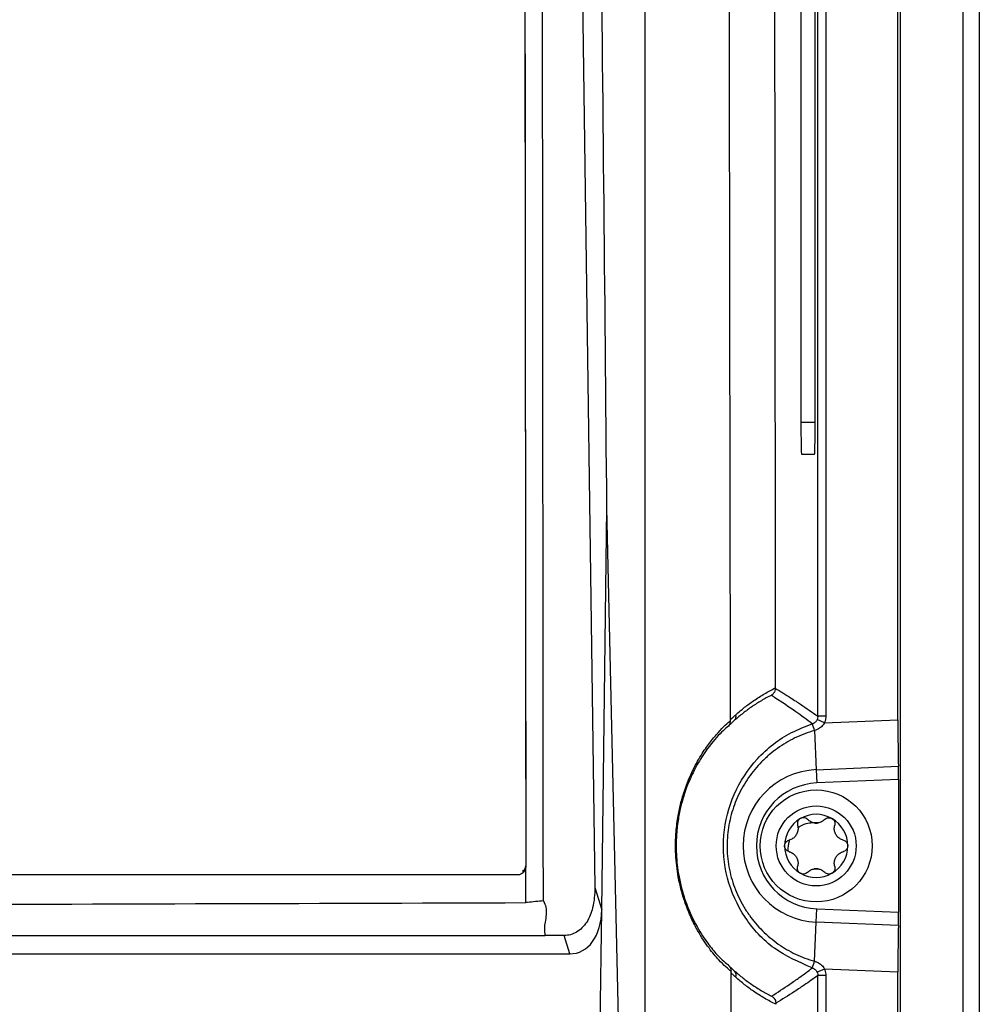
# Model space of a CAD drawing. Header units: millimetres. Extents: x -0.66 to 0.91, y -0.4 to 0.64.
# Tile 89 of 241: x 0.1486 to 0.2086, y 0.1341 to 0.1957. Entities that reach past the tile are written whole.
import ezdxf

# ---------------------------------------------------------------- set-up
doc = ezdxf.new("R2010")
doc.units = ezdxf.units.MM
doc.layers.add('FORMAT', color=7, linetype='Continuous')

msp = doc.modelspace()

# ---------------------------------------------------------------- linework, layer by layer
at = {"layer": 'FORMAT', "color": 7, "linetype": 'Continuous', "lineweight": 25}
for p, q in [((0.203614, 0.324067), (0.203614, -0.03602)), ((0.207571, -0.035976), (0.207571, 0.324024)), ((0.208571, 0.324024), (0.208571, -0.035976)), ((0.198474, 0.152126), (0.198474, 0.265921)), ((0.203483, 0.151911), (0.203483, 0.266136)), ((0.198974, 0.265684), (0.198974, 0.152126)), ((0.197418, 0.247524), (0.197418, 0.170524)), ((0.198308, 0.170524), (0.198308, 0.247524)), ((0.183086, 0.245048), (0.184539, 0.141426)), ((0.180118, 0.244905), (0.180211, 0.142786)), ((0.197418, 0.170524), (0.198308, 0.170524)), ((0.197453, 0.168524), (0.198273, 0.168524)), ((0.184966, 0.140028), (0.185285, 0.16513)), ((0.186008, 0.133224), (0.185285, 0.16513)), ((0.198974, 0.152126), (0.198474, 0.152126)), ((0.198125, 0.151649), (0.198127, 0.15165)), ((0.198889, 0.151723), (0.198432, 0.151925)), ((0.198889, 0.151723), (0.203483, 0.151911)), ((0.198277, 0.151239), (0.198275, 0.151238)), ((0.198275, 0.151238), (0.198375, 0.148789)), ((0.198375, 0.148789), (0.203511, 0.149)), ((0.198375, 0.148789), (0.198409, 0.147958)), ((0.203518, 0.148168), (0.198409, 0.147958)), ((0.203518, 0.148168), (0.203518, 0.139879)), ((0.179712, 0.142212), (0.179712, 0.14226)), ((0.180058, 0.142425), (0.180061, 0.142486)), ((0.180061, 0.142511), (0.180061, 0.142486)), ((0.180211, 0.142786), (0.180212, 0.142712)), ((0.180212, 0.142212), (0.180212, 0.142712)), ((0.180214, 0.140476), (0.180212, 0.142212)), ((0.184539, 0.141426), (0.184966, 0.140028)), ((0.184874, 0.132819), (0.184966, 0.140028)), ((0.198375, 0.139258), (0.198409, 0.140089)), ((0.198409, 0.140089), (0.203518, 0.139879)), ((0.198275, 0.136809), (0.198375, 0.139258)), ((0.203511, 0.139047), (0.198375, 0.139258)), ((-0.004277, 0.138418), (0.18142, 0.138418)), ((0.182618, 0.138418), (0.18142, 0.138418)), ((0.182968, 0.137273), (0.182618, 0.138418)), ((-0.005826, 0.137273), (0.182968, 0.137273)), ((0.198275, 0.136809), (0.198277, 0.136808)), ((0.198127, 0.136398), (0.198125, 0.136398)), ((0.198889, 0.136324), (0.198432, 0.136123)), ((0.203483, 0.136136), (0.198889, 0.136324)), ((0.203483, 0.021911), (0.203483, 0.136136)), ((0.198474, 0.022126), (0.198474, 0.135921)), ((0.198974, 0.135921), (0.198474, 0.135921)), ((0.198974, 0.135921), (0.198974, 0.022364))]:
    msp.add_line(p, q, dxfattribs=at)
at = {"layer": 'FORMAT', "color": 7, "linetype": 'Continuous', "lineweight": 25, "flags": 128}
msp.add_lwpolyline([(0.180046, 0.142389), (0.180052, 0.142413), (0.180061, 0.142511)], dxfattribs=at)
at = {"layer": 'FORMAT', "color": 7, "linetype": 'Continuous', "lineweight": 25}
for radius in [0.0035, 0.0025]:
    msp.add_circle((0.198371, 0.144024), radius, dxfattribs=at)
for centre, radius, start, end in [((0.193014, 0.152107), 0.0003449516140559, 318.032149, 19.243102), ((0.195296, 0.150383), 0.0030993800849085, 16.030376, 24.116934), ((0.195289, 0.150382), 0.0031082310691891, 16.014699, 24.07961), ((0.198571, 0.144024), 0.0047695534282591, 92.349841, 267.650159), ((0.198571, 0.144024), 0.003938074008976, 92.349841, 267.650159), ((0.198371, 0.144024), 0.0019749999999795, 60, 120), ((0.198371, 0.144024), 0.0019749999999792, 120, 180), ((0.198371, 0.144024), 0.0014388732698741, 85.351691, 94.648309), ((0.198371, 0.146197), 0.0007483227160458, 261.035513, 278.964487), ((0.198371, 0.144024), 0.0019749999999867, 360, 60), ((0.198371, 0.144024), 0.0019749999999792, 180, 240), ((0.198371, 0.144024), 0.0019749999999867, 300, 360), ((0.198371, 0.144024), 0.0019749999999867, 240, 300), ((0.198371, 0.14185), 0.0007483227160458, 81.035513, 98.964487), ((0.198371, 0.144024), 0.0014388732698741, 265.351691, 274.648309), ((0.195296, 0.137665), 0.0030993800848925, 335.883066, 343.969624), ((0.195289, 0.137666), 0.0031082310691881, 335.92039, 343.985301), ((0.192996, 0.13595), 0.0003737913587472, 337.85271, 42.034956)]:
    msp.add_arc(centre, radius, start, end, dxfattribs=at)
for centre, major_axis, ratio, start_param, end_param in [((0.203544, 0.151914), (4.373579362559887e-08, 0.003502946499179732), 0.01744, 1.571512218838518, 2.553277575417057), ((0.203501, 0.148167), (1.249594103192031e-08, 0.001000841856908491), 0.01744, 4.713104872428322, 5.694870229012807), ((0.179711, 0.142785), (-6.100083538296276e-07, 0.0005002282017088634), 0.999543, 3.905082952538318, 4.712084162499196), ((0.182318, 0.141007), (-0.001153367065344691, 0.003657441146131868), 0.651857, 2.938855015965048, 4.244513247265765), ((0.203501, 0.13988), (-1.249594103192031e-08, 0.001000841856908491), 0.01744, 3.729907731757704, 4.711673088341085), ((0.203544, 0.136133), (-4.373579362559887e-08, 0.003502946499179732), 0.01744, 0.5883150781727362, 1.570080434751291)]:
    msp.add_ellipse(centre, major_axis=major_axis, ratio=ratio, start_param=start_param, end_param=end_param, dxfattribs=at)
for points, knots in [([(0.1930168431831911, 0.1519188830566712), (0.1930092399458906, 0.1563332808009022), (0.1929940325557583, 0.1651626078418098), (0.1929679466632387, 0.1818438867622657), (0.1929393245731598, 0.2019693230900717), (0.1929102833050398, 0.22445409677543), (0.1928836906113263, 0.2458627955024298), (0.1928656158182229, 0.2594098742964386), (0.1928565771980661, 0.2661843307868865)], [0, 0, 0, 0, 0.1161294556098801, 0.2322728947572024, 0.4384087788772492, 0.6446218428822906, 0.8222868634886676, 1, 1, 1, 1]), ([(0.1876890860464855, 0.1330993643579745), (0.1876869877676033, 0.1418865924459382), (0.1876827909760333, 0.1594620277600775), (0.1876773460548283, 0.1901730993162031), (0.1876712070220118, 0.2252314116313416), (0.187660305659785, 0.2514801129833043), (0.1876548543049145, 0.2646060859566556)], [0, 0, 0, 0, 0.2003193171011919, 0.4006609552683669, 0.7002934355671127, 1, 1, 1, 1]), ([(0.1957567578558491, 0.2640970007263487), (0.1957554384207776, 0.2518436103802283), (0.1957527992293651, 0.2273338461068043), (0.1957725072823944, 0.190577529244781), (0.1958014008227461, 0.1661231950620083), (0.1958158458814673, 0.1538974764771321)], [0, 0, 0, 0, 0.3333055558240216, 0.6666922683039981, 1, 1, 1, 1]), ([(0.1852850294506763, 0.165129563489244), (0.1851624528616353, 0.1786469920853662), (0.1849172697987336, 0.2056851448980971), (0.1844850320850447, 0.232805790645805), (0.1842366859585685, 0.2464125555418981), (0.1842348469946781, 0.2465133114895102)], [0, 0, 0, 0, 0.4980809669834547, 0.996283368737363, 1, 1, 1, 1]), ([(0.1801180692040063, 0.2449495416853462), (0.1801339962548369, 0.227548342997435), (0.1801651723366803, 0.1934867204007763), (0.180196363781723, 0.1593899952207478), (0.1802116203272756, 0.1427124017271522)], [0, 0, 0, 0, 0.5108740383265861, 0.9999999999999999, 0.9999999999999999, 0.9999999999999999, 0.9999999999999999]), ([(0.1813132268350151, 0.1405908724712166), (0.1813127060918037, 0.1413260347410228), (0.1813119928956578, 0.1423328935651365), (0.1813107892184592, 0.1436114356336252), (0.1813101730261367, 0.1442906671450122), (0.1813095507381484, 0.1449698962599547), (0.1813089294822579, 0.1456491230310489), (0.1813083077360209, 0.1463283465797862), (0.1813076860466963, 0.1470075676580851), (0.1813063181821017, 0.1485018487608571), (0.1813030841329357, 0.1520337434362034), (0.1812981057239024, 0.1574672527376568), (0.1812931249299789, 0.1629004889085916), (0.1812881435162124, 0.1683334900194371), (0.1812831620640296, 0.1737662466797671), (0.1812771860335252, 0.1802851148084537), (0.1812722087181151, 0.1857171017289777), (0.1812687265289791, 0.1895192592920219), (0.181266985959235, 0.191420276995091), (0.1812659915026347, 0.1925065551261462), (0.1812652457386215, 0.193321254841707), (0.1812645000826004, 0.1941359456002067), (0.1812637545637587, 0.1949506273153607), (0.181263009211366, 0.1957652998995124), (0.181262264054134, 0.1965799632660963), (0.1812615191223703, 0.1973946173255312), (0.1812600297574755, 0.1990239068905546), (0.1812548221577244, 0.2047262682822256), (0.1812459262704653, 0.2145005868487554), (0.1812353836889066, 0.2260904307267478), (0.1812274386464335, 0.2347870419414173), (0.1812233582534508, 0.239231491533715), (0.1812218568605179, 0.2408640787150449), (0.1812215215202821, 0.241226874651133), (0.1812211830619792, 0.2415896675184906), (0.1812205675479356, 0.2422245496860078), (0.1812195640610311, 0.2433129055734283), (0.181218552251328, 0.2443105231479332), (0.1812179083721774, 0.2449453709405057)], [0, 0, 0, 0, 0.0211229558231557, 0.0289294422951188, 0.0367359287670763, 0.0406391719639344, 0.0484456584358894, 0.0562521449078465, 0.0601553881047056, 0.0679618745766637, 0.0991878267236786, 0.1616397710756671, 0.2240917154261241, 0.2553176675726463, 0.3177696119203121, 0.3802215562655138, 0.4426735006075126, 0.4738994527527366, 0.4895124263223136, 0.4973189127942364, 0.5051253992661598, 0.5129318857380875, 0.5207383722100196, 0.5285448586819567, 0.5363513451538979, 0.5441578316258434, 0.5519643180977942, 0.5831902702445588, 0.708094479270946, 0.8329986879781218, 0.9164988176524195, 0.9582493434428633, 0.9608587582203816, 0.9634681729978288, 0.9686870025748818, 0.9712964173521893, 0.9817340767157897, 1, 1, 1, 1]), ([(0.1974178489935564, 0.1705236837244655), (0.1974184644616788, 0.1702402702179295), (0.197419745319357, 0.1696504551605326), (0.1974291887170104, 0.1689796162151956), (0.1974409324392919, 0.1685891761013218), (0.1974489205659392, 0.1685449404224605), (0.1974527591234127, 0.1685236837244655)], [0, 0, 0, 0, 0.2702426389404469, 0.5624050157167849, 0.7897212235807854, 1, 1, 1, 1]), ([(0.1982731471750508, 0.1685236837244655), (0.1982780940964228, 0.1685589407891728), (0.198288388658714, 0.1686323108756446), (0.1983000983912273, 0.1691732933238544), (0.1983069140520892, 0.1698461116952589), (0.1983076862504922, 0.1703037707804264), (0.1983080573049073, 0.1705236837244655)], [0, 0, 0, 0, 0.2702800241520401, 0.5624537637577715, 0.7897516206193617, 0.9999999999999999, 0.9999999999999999, 0.9999999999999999, 0.9999999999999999]), ([(0.1933399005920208, 0.1522206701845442), (0.1935241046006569, 0.152379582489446), (0.1938930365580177, 0.1526978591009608), (0.1944922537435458, 0.1531335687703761), (0.1950207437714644, 0.1534687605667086), (0.1954733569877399, 0.1537237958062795), (0.1957016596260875, 0.1538395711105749), (0.1958158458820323, 0.1538974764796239)], [0, 0, 0, 0, 0.2307605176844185, 0.4621773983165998, 0.7307161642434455, 0.8653168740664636, 1, 1, 1, 1]), ([(0.1958158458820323, 0.1538974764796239), (0.1958158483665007, 0.1538957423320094), (0.195815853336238, 0.1538922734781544), (0.1958158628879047, 0.1538870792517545), (0.1958158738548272, 0.1538818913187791), (0.1958158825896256, 0.1538784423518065), (0.1958158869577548, 0.1538767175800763)], [0, 0, 0, 0, 0.249795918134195, 0.4996723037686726, 0.749794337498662, 1, 1, 1, 1]), ([(0.1955538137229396, 0.1534339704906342), (0.1953507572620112, 0.1533268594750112), (0.1949442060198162, 0.1531124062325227), (0.1943605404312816, 0.1527380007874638), (0.1938005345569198, 0.1523326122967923), (0.1934474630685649, 0.1520285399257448), (0.1932707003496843, 0.1518763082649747)], [0, 0, 0, 0, 0.2606651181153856, 0.5218929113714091, 0.7606391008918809, 1, 1, 1, 1]), ([(0.1958158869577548, 0.1538767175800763), (0.1958104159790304, 0.1538201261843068), (0.1957994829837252, 0.1537070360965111), (0.1957147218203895, 0.1535581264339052), (0.1956243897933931, 0.1534754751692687), (0.1955659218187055, 0.1534405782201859), (0.1955553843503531, 0.1534348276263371), (0.1955538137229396, 0.1534339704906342)], [0, 0, 0, 0, 0.3066088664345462, 0.6127154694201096, 0.9316590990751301, 0.9898136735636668, 1, 1, 1, 1]), ([(0.1981272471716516, 0.1516497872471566), (0.1981270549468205, 0.1516499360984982), (0.1977837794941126, 0.1519157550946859), (0.1970098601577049, 0.1524838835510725), (0.1961493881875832, 0.1530582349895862), (0.1956346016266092, 0.1533830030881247), (0.1955538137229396, 0.1534339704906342)], [0, 0, 0, 0, 0.0002263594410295, 0.4042331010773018, 0.9065034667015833, 1, 1, 1, 1]), ([(0.1958158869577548, 0.1538767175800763), (0.1961345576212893, 0.1536825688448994), (0.1965661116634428, 0.153419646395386), (0.1970944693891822, 0.1530777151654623), (0.1976618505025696, 0.1527038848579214), (0.1981163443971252, 0.1523806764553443), (0.1984740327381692, 0.1521263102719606)], [0, 0, 0, 0, 0.3596502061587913, 0.4870498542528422, 0.5963063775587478, 1, 1, 1, 1]), ([(0.1930168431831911, 0.1519188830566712), (0.1930386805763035, 0.1519400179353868), (0.193082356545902, 0.1519822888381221), (0.1931579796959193, 0.1520539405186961), (0.1932437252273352, 0.1521337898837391), (0.1933078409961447, 0.1521917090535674), (0.1933399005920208, 0.1522206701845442)], [0, 0, 0, 0, 0.2043180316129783, 0.4086471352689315, 0.7043077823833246, 1, 1, 1, 1]), ([(0.1984740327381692, 0.1521263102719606), (0.1984737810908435, 0.1521133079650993), (0.1984724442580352, 0.1520442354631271), (0.1984498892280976, 0.1519782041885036), (0.1984315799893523, 0.1519246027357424)], [0, 0, 0, 0, 0.1882414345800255, 1, 1, 1, 1]), ([(0.1989739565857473, 0.1521263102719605), (0.1989733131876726, 0.1521003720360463), (0.1989712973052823, 0.1520191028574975), (0.1989495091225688, 0.1518813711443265), (0.198909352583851, 0.1517762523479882), (0.1988889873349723, 0.1517229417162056)], [0, 0, 0, 0, 0.1876797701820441, 0.5880346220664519, 1, 1, 1, 1]), ([(0.1930475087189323, 0.1361896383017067), (0.1930469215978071, 0.1361900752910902), (0.1929633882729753, 0.136252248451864), (0.1927485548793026, 0.1364289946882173), (0.1922866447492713, 0.1368819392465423), (0.1916851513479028, 0.1375887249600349), (0.1910749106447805, 0.1384888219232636), (0.1905492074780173, 0.1395036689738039), (0.1901997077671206, 0.1403593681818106), (0.1899284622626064, 0.1412433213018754), (0.1897088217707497, 0.1422142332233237), (0.1895571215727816, 0.1434718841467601), (0.1895806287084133, 0.1448084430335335), (0.1897243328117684, 0.1458901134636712), (0.189908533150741, 0.1467330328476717), (0.1902091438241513, 0.1477424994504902), (0.19067006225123, 0.1488291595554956), (0.1912414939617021, 0.1498221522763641), (0.1917783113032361, 0.1505731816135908), (0.1922765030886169, 0.1511610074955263), (0.1927094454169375, 0.151596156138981), (0.1929296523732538, 0.1517849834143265), (0.1930175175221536, 0.1518546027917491), (0.1930177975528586, 0.1518548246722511)], [0, 0, 0, 0, 0.0005447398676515, 0.0775034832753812, 0.1550320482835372, 0.2350448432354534, 0.3165801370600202, 0.3598307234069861, 0.4040032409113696, 0.4318019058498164, 0.4602946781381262, 0.5019587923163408, 0.5436016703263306, 0.5732727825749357, 0.599748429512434, 0.626908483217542, 0.6842422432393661, 0.744131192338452, 0.8017668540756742, 0.8601527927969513, 0.9296465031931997, 0.9997757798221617, 1, 1, 1, 1]), ([(0.1928912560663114, 0.1515191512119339), (0.1926747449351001, 0.1513354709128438), (0.1922837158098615, 0.1510037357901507), (0.1913822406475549, 0.1498955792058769), (0.1906630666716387, 0.1486386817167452), (0.1901449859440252, 0.1474228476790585), (0.1897945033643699, 0.1460993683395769), (0.1896197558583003, 0.1447771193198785), (0.1895968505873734, 0.1434952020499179), (0.189776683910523, 0.1419921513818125), (0.1902337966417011, 0.140326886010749), (0.1909118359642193, 0.1389235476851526), (0.1916082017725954, 0.1378826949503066), (0.1923885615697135, 0.1369641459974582), (0.1927071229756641, 0.1367055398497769), (0.1929175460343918, 0.1365347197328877)], [0, 0, 0, 0, 0.1435971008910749, 0.2593430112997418, 0.3164870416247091, 0.3755694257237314, 0.4280454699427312, 0.4569815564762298, 0.4974635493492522, 0.5380451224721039, 0.59309842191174, 0.6794904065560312, 0.7593451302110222, 0.8410374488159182, 1, 1, 1, 1]), ([(0.1981245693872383, 0.1363984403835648), (0.1973016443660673, 0.136754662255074), (0.1956550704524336, 0.1374674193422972), (0.1938029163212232, 0.1394922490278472), (0.1926798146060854, 0.1419703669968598), (0.1924509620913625, 0.1446924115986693), (0.1931176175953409, 0.1473160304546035), (0.1945987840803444, 0.1495681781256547), (0.1964080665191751, 0.1509956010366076), (0.1976883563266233, 0.1514828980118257), (0.1981245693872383, 0.1516489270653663)], [0, 0, 0, 0, 0.1325625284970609, 0.2652416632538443, 0.3994622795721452, 0.5333160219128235, 0.6640784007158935, 0.7960478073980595, 0.9305105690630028, 1, 1, 1, 1]), ([(0.1932707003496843, 0.1518763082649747), (0.1932400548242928, 0.1518486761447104), (0.1931787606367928, 0.1517934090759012), (0.1930848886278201, 0.1517061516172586), (0.1929889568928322, 0.1516150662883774), (0.1929238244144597, 0.1515511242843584), (0.1928912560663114, 0.1515191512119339)], [0, 0, 0, 0, 0.2402956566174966, 0.4806159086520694, 0.7402911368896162, 0.9999999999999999, 0.9999999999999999, 0.9999999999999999, 0.9999999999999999]), ([(0.1928912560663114, 0.1515191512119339), (0.1928924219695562, 0.1515203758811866), (0.1929014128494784, 0.1515298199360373), (0.1929446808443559, 0.1515799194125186), (0.1930058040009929, 0.1516860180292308), (0.1930137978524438, 0.1517985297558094), (0.1930177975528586, 0.1518548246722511)], [0, 0, 0, 0, 0.0141508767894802, 0.1091246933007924, 0.5542531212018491, 0.9999999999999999, 0.9999999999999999, 0.9999999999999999, 0.9999999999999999]), ([(0.1930177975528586, 0.1518548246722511), (0.1930176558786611, 0.1518599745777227), (0.1930173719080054, 0.1518702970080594), (0.1930170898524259, 0.1518862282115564), (0.1930169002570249, 0.1519024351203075), (0.1930168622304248, 0.1519133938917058), (0.1930168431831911, 0.1519188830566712)], [0, 0, 0, 0, 0.2474406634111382, 0.4959681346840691, 0.7475342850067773, 1, 1, 1, 1]), ([(0.1984315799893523, 0.1519246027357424), (0.1984192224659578, 0.1518998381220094), (0.1983941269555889, 0.1518495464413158), (0.1983416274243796, 0.1517838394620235), (0.198279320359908, 0.15172679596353), (0.1982198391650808, 0.1516888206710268), (0.1981681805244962, 0.151664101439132), (0.1981409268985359, 0.1516545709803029), (0.1981272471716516, 0.1516497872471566)], [0, 0, 0, 0, 0.1956405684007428, 0.3973045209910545, 0.5934541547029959, 0.7951921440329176, 0.897198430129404, 1, 1, 1, 1]), ([(0.1988889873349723, 0.1517229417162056), (0.1988323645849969, 0.1516363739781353), (0.1987166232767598, 0.151459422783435), (0.1984859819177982, 0.151309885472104), (0.1983308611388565, 0.1512573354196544), (0.1982770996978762, 0.1512391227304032)], [0, 0, 0, 0, 0.3849320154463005, 0.7868310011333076, 0.9999999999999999, 0.9999999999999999, 0.9999999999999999, 0.9999999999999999]), ([(0.1982745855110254, 0.1512384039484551), (0.198065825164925, 0.1511734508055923), (0.1976466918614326, 0.1510430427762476), (0.1970501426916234, 0.1507822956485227), (0.1962907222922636, 0.1503756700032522), (0.1955874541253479, 0.1498728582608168), (0.1949583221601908, 0.1492877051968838), (0.1943823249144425, 0.1486521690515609), (0.1938897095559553, 0.147945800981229), (0.1934936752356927, 0.1471843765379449), (0.1932469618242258, 0.1465903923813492), (0.1930517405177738, 0.1459777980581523), (0.1929083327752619, 0.1453420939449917), (0.1928208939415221, 0.1446920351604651), (0.1927909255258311, 0.1440359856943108), (0.1928188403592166, 0.1433753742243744), (0.1929067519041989, 0.1427109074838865), (0.1930537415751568, 0.14206041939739), (0.1932555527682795, 0.1414326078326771), (0.1935094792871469, 0.140828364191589), (0.1938193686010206, 0.1402414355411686), (0.1941763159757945, 0.139690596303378), (0.1947048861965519, 0.1390114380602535), (0.1953136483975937, 0.1384062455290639), (0.1959893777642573, 0.1378876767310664), (0.196701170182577, 0.1374323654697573), (0.1974631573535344, 0.1370619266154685), (0.1980698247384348, 0.1368727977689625), (0.1982745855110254, 0.136808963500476)], [0, 0, 0, 0, 0.0336979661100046, 0.0676562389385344, 0.1002549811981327, 0.1665942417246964, 0.2004152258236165, 0.2329252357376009, 0.2990720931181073, 0.3327927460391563, 0.3654174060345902, 0.3982818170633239, 0.4319129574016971, 0.4658135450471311, 0.4992779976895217, 0.5330112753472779, 0.5675966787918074, 0.6024763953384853, 0.6357400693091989, 0.6692589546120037, 0.7035777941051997, 0.7381706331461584, 0.7705814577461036, 0.8365172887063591, 0.8701223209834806, 0.9020358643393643, 0.9669354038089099, 1, 1, 1, 1]), ([(0.1972096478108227, 0.1453101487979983), (0.197218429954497, 0.1452718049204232), (0.1972362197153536, 0.1451941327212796), (0.1972389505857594, 0.1450746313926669), (0.1972238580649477, 0.1449556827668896), (0.1971907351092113, 0.1448429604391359), (0.1971396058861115, 0.1447352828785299), (0.1970729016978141, 0.1446379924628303), (0.1969911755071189, 0.1445517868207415), (0.1968967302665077, 0.1444796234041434), (0.1967909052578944, 0.1444213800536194), (0.1967146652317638, 0.1443978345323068), (0.1966760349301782, 0.1443859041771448)], [0, 0, 0, 0, 0.1034027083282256, 0.2094601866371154, 0.3055668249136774, 0.4046957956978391, 0.4982495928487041, 0.5953018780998, 0.6912090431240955, 0.7903053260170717, 0.8937491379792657, 1, 1, 1, 1]), ([(0.1973831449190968, 0.1457340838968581), (0.1973503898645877, 0.1457108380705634), (0.1972849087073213, 0.1456643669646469), (0.1972212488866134, 0.1455606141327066), (0.197191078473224, 0.1454439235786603), (0.1971969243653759, 0.1453584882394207), (0.1972083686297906, 0.1453150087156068), (0.1972096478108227, 0.1453101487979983)], [0, 0, 0, 0, 0.2355200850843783, 0.4708319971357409, 0.7119519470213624, 0.9678034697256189, 1, 1, 1, 1]), ([(0.1982256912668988, 0.1454628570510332), (0.198102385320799, 0.145459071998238), (0.1977991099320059, 0.1454497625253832), (0.197462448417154, 0.1453079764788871), (0.1972766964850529, 0.1451731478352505), (0.1972360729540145, 0.1451436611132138)], [0, 0, 0, 0, 0.3486651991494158, 0.8575545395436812, 1, 1, 1, 1]), ([(0.1978370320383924, 0.145672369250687), (0.1978039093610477, 0.145700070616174), (0.1977375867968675, 0.1457555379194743), (0.1976374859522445, 0.1457816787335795), (0.1975424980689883, 0.145785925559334), (0.1974649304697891, 0.1457748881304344), (0.1974061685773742, 0.1457455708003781), (0.1973831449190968, 0.1457340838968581)], [0, 0, 0, 0, 0.2724766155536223, 0.5455883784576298, 0.6126147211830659, 0.8482175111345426, 1, 1, 1, 1]), ([(0.1982540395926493, 0.1454578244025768), (0.1981766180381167, 0.1454769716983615), (0.1980158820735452, 0.1455167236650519), (0.1978980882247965, 0.1456192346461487), (0.1978370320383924, 0.145672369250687)], [0, 0, 0, 0, 0.481669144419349, 1, 1, 1, 1]), ([(0.1989042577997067, 0.1456723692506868), (0.198843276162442, 0.1456192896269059), (0.1987254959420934, 0.1455167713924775), (0.1985647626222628, 0.1454770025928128), (0.1984872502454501, 0.1454578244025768)], [0, 0, 0, 0, 0.5177578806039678, 1, 1, 1, 1]), ([(0.1989042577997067, 0.1456723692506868), (0.1989373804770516, 0.1457000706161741), (0.1990037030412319, 0.1457555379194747), (0.1991038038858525, 0.1457816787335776), (0.1991987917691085, 0.1457859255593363), (0.199276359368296, 0.1457748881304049), (0.199335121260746, 0.1457455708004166), (0.1993581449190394, 0.1457340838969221)], [0, 0, 0, 0, 0.2724766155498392, 0.5455883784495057, 0.6126147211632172, 0.8482175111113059, 1, 1, 1, 1]), ([(0.1993581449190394, 0.1457340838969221), (0.1993908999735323, 0.1457108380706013), (0.1994563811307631, 0.1456643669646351), (0.1995200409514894, 0.145560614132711), (0.1995502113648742, 0.1454439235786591), (0.1995443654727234, 0.1453584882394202), (0.1995329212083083, 0.1453150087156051), (0.1995316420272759, 0.1453101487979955)], [0, 0, 0, 0, 0.2355200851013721, 0.4708319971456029, 0.7119519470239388, 0.967803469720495, 1, 1, 1, 1]), ([(0.2000652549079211, 0.1443859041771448), (0.2000276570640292, 0.1443974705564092), (0.199951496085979, 0.1444209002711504), (0.199846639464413, 0.1444782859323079), (0.1997511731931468, 0.1445508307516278), (0.1996701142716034, 0.1446358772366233), (0.19960242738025, 0.1447339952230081), (0.1995515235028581, 0.1448404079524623), (0.1995177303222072, 0.1449542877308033), (0.1995024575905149, 0.1450721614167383), (0.1995049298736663, 0.145192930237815), (0.1995226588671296, 0.1452707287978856), (0.1995316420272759, 0.1453101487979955)], [0, 0, 0, 0, 0.1034027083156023, 0.2094601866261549, 0.3055668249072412, 0.4046957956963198, 0.4982495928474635, 0.5953018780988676, 0.6912090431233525, 0.7903053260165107, 0.8937491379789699, 1, 1, 1, 1]), ([(0.1963956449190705, 0.1440236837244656), (0.1963993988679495, 0.1440636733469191), (0.1964069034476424, 0.1441436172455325), (0.1964649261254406, 0.144250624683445), (0.1965508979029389, 0.1443350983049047), (0.1966278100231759, 0.1443727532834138), (0.1966711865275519, 0.1443845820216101), (0.1966760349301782, 0.1443859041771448)], [0, 0, 0, 0, 0.235520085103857, 0.4708319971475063, 0.7119519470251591, 0.9678034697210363, 1, 1, 1, 1]), ([(0.1966960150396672, 0.1443913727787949), (0.1966885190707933, 0.1443692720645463), (0.19661517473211, 0.1441530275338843), (0.1965871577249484, 0.1439105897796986), (0.196600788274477, 0.1436977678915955), (0.1966013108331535, 0.1436896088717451)], [0, 0, 0, 0, 0.0986708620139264, 0.96544546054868, 1, 1, 1, 1]), ([(0.2000652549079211, 0.1443859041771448), (0.200105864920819, 0.1443710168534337), (0.2001871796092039, 0.1443412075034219), (0.2002815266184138, 0.1442455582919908), (0.2003369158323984, 0.1441340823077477), (0.2003430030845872, 0.1440570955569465), (0.2003456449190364, 0.1440236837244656)], [0, 0, 0, 0, 0.2726506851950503, 0.5459369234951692, 0.8029390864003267, 1, 1, 1, 1]), ([(0.1966760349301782, 0.1436614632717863), (0.1966354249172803, 0.1436763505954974), (0.1965541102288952, 0.1437061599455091), (0.1964597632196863, 0.1438018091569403), (0.1964043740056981, 0.1439132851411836), (0.1963982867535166, 0.1439902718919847), (0.1963956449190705, 0.1440236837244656)], [0, 0, 0, 0, 0.2726506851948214, 0.5459369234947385, 0.8029390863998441, 1, 1, 1, 1]), ([(0.1966760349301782, 0.1436614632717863), (0.1967136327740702, 0.143649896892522), (0.1967897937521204, 0.1436264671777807), (0.1968946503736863, 0.1435690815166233), (0.1969901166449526, 0.1434965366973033), (0.1970711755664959, 0.1434114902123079), (0.1971388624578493, 0.143313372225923), (0.1971897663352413, 0.1432069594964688), (0.1972235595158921, 0.1430930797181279), (0.1972388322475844, 0.142975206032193), (0.197236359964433, 0.1428544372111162), (0.1972186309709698, 0.1427766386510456), (0.1972096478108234, 0.1427372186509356)], [0, 0, 0, 0, 0.1034027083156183, 0.2094601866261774, 0.3055668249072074, 0.4046957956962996, 0.4982495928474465, 0.5953018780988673, 0.6912090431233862, 0.7903053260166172, 0.8937491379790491, 1, 1, 1, 1]), ([(0.1995316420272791, 0.1427372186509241), (0.1995228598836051, 0.1427755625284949), (0.1995050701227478, 0.1428532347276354), (0.1995023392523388, 0.1429727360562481), (0.1995174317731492, 0.1430916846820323), (0.1995505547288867, 0.1432044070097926), (0.1996016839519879, 0.1433120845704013), (0.1996683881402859, 0.1434093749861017), (0.1997501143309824, 0.1434955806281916), (0.1998445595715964, 0.143567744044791), (0.1999503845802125, 0.1436259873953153), (0.2000266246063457, 0.1436495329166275), (0.2000652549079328, 0.1436614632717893)], [0, 0, 0, 0, 0.1034027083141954, 0.2094601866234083, 0.3055668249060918, 0.4046957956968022, 0.4982495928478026, 0.5953018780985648, 0.6912090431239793, 0.7903053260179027, 0.8937491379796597, 1, 1, 1, 1]), ([(0.2003456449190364, 0.1440236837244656), (0.2003418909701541, 0.1439836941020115), (0.200334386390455, 0.1439037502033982), (0.2002763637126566, 0.1437967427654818), (0.2001903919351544, 0.143712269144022), (0.2001134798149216, 0.1436746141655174), (0.200070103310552, 0.1436627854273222), (0.2000652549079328, 0.1436614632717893)], [0, 0, 0, 0, 0.2355200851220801, 0.4708319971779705, 0.7119519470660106, 0.967803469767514, 1, 1, 1, 1]), ([(0.1797116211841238, 0.1422116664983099), (0.1731656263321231, 0.1422105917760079), (0.1531939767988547, 0.1422073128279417), (0.1197956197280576, 0.1422040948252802), (0.0655800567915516, 0.1422025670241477), (0.0247918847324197, 0.1422080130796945), (-0.0025703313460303, 0.1422116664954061)], [0, 0, 0, 0, 0.1077371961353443, 0.3287032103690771, 0.5496692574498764, 1, 1, 1, 1]), ([(0.1802116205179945, 0.1427118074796), (0.1802060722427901, 0.1426555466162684), (0.1801949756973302, 0.1425430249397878), (0.1801086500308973, 0.142393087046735), (0.1799816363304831, 0.1422799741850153), (0.1798410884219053, 0.1422201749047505), (0.1797483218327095, 0.1422140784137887), (0.1797116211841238, 0.1422116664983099)], [0, 0, 0, 0, 0.2148694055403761, 0.429738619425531, 0.6446027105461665, 0.8593964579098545, 1, 1, 1, 1]), ([(0.1802116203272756, 0.1427124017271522), (0.180211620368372, 0.1427123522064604), (0.1802116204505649, 0.1427122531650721), (0.1802116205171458, 0.142712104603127), (0.1802116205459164, 0.142711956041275), (0.1802116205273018, 0.1427118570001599), (0.1802116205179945, 0.1427118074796), (0.1802116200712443, 0.1427094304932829), (0.1802116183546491, 0.1427147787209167), (0.1802116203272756, 0.1427124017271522)], [0, 0, 0, 0, 0.249999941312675, 0.4999999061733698, 0.7499999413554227, 1, 1, 1, 1.000000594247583, 1.000000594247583, 1.000000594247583, 1.000000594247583]), ([(0.1973831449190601, 0.1423132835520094), (0.1973503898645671, 0.14233652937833), (0.1972849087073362, 0.1423830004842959), (0.1972212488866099, 0.1424867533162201), (0.1971910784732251, 0.1426034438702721), (0.1971969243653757, 0.1426888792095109), (0.1972083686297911, 0.1427323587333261), (0.1972096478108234, 0.1427372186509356)], [0, 0, 0, 0, 0.235520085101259, 0.4708319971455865, 0.7119519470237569, 0.9678034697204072, 1, 1, 1, 1]), ([(0.1978370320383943, 0.142374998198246), (0.1978038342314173, 0.1423472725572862), (0.1977373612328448, 0.1422917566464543), (0.1976073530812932, 0.1422578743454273), (0.197483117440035, 0.1422656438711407), (0.1974134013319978, 0.1422988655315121), (0.1973831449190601, 0.1423132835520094)], [0, 0, 0, 0, 0.2726506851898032, 0.5459369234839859, 0.8029390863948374, 1, 1, 1, 1]), ([(0.1978370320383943, 0.142374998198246), (0.1978980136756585, 0.1424280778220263), (0.1980157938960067, 0.1425305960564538), (0.1981765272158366, 0.1425703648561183), (0.1982540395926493, 0.1425895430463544)], [0, 0, 0, 0, 0.5177578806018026, 1, 1, 1, 1]), ([(0.1984872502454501, 0.1425895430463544), (0.1985646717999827, 0.1425703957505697), (0.1987254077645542, 0.1425306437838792), (0.1988432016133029, 0.1424281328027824), (0.1989042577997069, 0.1423749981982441)], [0, 0, 0, 0, 0.4816691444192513, 1, 1, 1, 1]), ([(0.199358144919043, 0.1423132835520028), (0.1993216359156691, 0.1422965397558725), (0.1992486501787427, 0.1422630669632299), (0.1991269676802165, 0.1422598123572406), (0.1990108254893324, 0.1422920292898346), (0.1989397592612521, 0.1423398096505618), (0.1989078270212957, 0.1423714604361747), (0.1989042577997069, 0.1423749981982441)], [0, 0, 0, 0, 0.2355200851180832, 0.4708319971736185, 0.7119519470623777, 0.9678034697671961, 1, 1, 1, 1]), ([(0.1995316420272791, 0.1427372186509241), (0.1995390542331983, 0.1426946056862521), (0.1995538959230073, 0.1426092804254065), (0.1995182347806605, 0.1424797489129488), (0.1994493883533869, 0.142376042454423), (0.1993857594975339, 0.1423322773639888), (0.199358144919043, 0.1423132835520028)], [0, 0, 0, 0, 0.2726506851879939, 0.5459369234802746, 0.8029390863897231, 1, 1, 1, 1]), ([(0.1845389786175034, 0.141426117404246), (0.1845181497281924, 0.1409966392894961), (0.1844817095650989, 0.140245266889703), (0.1841387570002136, 0.139384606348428), (0.1837497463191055, 0.1388927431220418), (0.1834035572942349, 0.1386208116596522), (0.1830205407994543, 0.1384488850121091), (0.1827512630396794, 0.1384281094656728), (0.1826178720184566, 0.1384178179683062)], [0, 0, 0, 0, 0.3245663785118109, 0.5678292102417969, 0.6873140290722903, 0.7964854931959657, 0.8991858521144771, 1, 1, 1, 1]), ([(-0.0030723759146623, 0.1404762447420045), (0.0036403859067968, 0.1404505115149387), (0.0237787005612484, 0.1403733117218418), (0.0573438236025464, 0.1402980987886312), (0.1117274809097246, 0.1402624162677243), (0.1526835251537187, 0.1403902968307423), (0.1802136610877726, 0.1404762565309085)], [0, 0, 0, 0, 0.109877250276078, 0.3296322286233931, 0.5493872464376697, 1, 1, 1, 1]), ([(0.1813132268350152, 0.1405908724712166), (0.1809801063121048, 0.1405560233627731), (0.1806137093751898, 0.1405176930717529), (0.1802470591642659, 0.1404797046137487), (0.180213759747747, 0.1404762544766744)], [0, 0, 0, 0, 0.9091793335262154, 1, 1, 1, 1]), ([(0.1813132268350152, 0.1405908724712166), (0.1813733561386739, 0.1404571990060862), (0.1815718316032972, 0.1400159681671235), (0.1814135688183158, 0.1393073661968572), (0.1813452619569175, 0.1387176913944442), (0.1814129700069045, 0.1384392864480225), (0.1814192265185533, 0.1384193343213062), (0.1814197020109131, 0.1384178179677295)], [0, 0, 0, 0, 0.1863194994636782, 0.6150054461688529, 0.9723235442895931, 0.9978966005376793, 1, 1, 1, 1]), ([(0.1982770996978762, 0.1368082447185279), (0.1983041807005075, 0.1367998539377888), (0.1983585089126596, 0.1367830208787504), (0.1984598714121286, 0.1367403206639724), (0.1985791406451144, 0.1366740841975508), (0.1987033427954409, 0.1365754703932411), (0.1988110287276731, 0.1364592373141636), (0.198862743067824, 0.1363698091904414), (0.1988889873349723, 0.1363244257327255)], [0, 0, 0, 0, 0.1060313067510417, 0.2127133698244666, 0.411206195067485, 0.6147167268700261, 0.8044744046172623, 1, 1, 1, 1]), ([(0.1929175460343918, 0.1365347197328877), (0.1929187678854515, 0.1365334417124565), (0.1929262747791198, 0.1365255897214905), (0.192968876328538, 0.1364773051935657), (0.193034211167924, 0.1363694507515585), (0.1930429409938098, 0.1362514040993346), (0.1930475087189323, 0.1361896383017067)], [0, 0, 0, 0, 0.0143477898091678, 0.0881509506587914, 0.5228913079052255, 1, 1, 1, 1]), ([(0.1929175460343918, 0.1365347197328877), (0.1929467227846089, 0.136506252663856), (0.1930050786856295, 0.1364493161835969), (0.1930937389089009, 0.1363653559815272), (0.1931833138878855, 0.136282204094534), (0.1932437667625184, 0.13622774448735), (0.1932739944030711, 0.1362005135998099)], [0, 0, 0, 0, 0.2478672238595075, 0.4957548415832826, 0.7478673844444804, 1, 1, 1, 1]), ([(0.1930459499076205, 0.1360853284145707), (0.1930459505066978, 0.1360939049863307), (0.1930459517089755, 0.1361111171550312), (0.1930462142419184, 0.1361372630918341), (0.1930466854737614, 0.1361636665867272), (0.1930472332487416, 0.1361809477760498), (0.1930475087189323, 0.1361896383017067)], [0, 0, 0, 0, 0.2447212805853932, 0.4911267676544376, 0.7440930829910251, 1, 1, 1, 1]), ([(0.193101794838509, 0.1092853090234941), (0.1930919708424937, 0.113747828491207), (0.1930723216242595, 0.1226734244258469), (0.1930547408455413, 0.1316145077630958), (0.1930459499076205, 0.1360853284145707)], [0, 0, 0, 0, 0.49996879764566, 1, 1, 1, 1]), ([(0.1933425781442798, 0.1358093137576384), (0.1933109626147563, 0.1358378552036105), (0.193247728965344, 0.1358949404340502), (0.193166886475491, 0.1359701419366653), (0.1930996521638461, 0.1360336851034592), (0.19306385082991, 0.1360681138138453), (0.1930459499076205, 0.1360853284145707)], [0, 0, 0, 0, 0.3175016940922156, 0.6350294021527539, 0.8175120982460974, 0.9999999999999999, 0.9999999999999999, 0.9999999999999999, 0.9999999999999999]), ([(0.1932739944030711, 0.1362005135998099), (0.1934484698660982, 0.1360502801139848), (0.1937978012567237, 0.135749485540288), (0.1943594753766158, 0.1353422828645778), (0.1949531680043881, 0.1349613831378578), (0.1953725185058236, 0.1347414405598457), (0.1955824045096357, 0.1346313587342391)], [0, 0, 0, 0, 0.2357747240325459, 0.4720635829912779, 0.7357664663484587, 1, 1, 1, 1]), ([(0.1955824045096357, 0.1346313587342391), (0.1959610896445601, 0.1348742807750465), (0.1964472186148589, 0.1351861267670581), (0.1970221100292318, 0.1355842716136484), (0.197493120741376, 0.1359179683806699), (0.1978561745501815, 0.1361876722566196), (0.1981270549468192, 0.1363974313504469), (0.1981272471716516, 0.1363975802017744)], [0, 0, 0, 0, 0.4436403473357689, 0.5695138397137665, 0.6774612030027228, 0.9997711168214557, 1, 1, 1, 1]), ([(0.1981272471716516, 0.1363975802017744), (0.1981408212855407, 0.1363928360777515), (0.198168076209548, 0.1363833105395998), (0.1982190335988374, 0.1363589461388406), (0.1982786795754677, 0.1363210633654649), (0.1983405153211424, 0.1362647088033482), (0.1983936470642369, 0.1361985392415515), (0.1984188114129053, 0.13614827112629), (0.1984315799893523, 0.1361227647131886)], [0, 0, 0, 0, 0.1020031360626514, 0.2048080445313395, 0.400948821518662, 0.6026961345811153, 0.7984050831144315, 1, 1, 1, 1]), ([(0.1984315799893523, 0.1361227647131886), (0.1984365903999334, 0.1361107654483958), (0.1984632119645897, 0.1360470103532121), (0.1984691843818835, 0.1359774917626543), (0.1984740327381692, 0.1359210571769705)], [0, 0, 0, 0, 0.1882087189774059, 1, 1, 1, 1]), ([(0.1988889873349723, 0.1363244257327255), (0.1988988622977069, 0.1363004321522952), (0.1989298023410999, 0.1362252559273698), (0.1989654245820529, 0.1360904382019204), (0.1989710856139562, 0.1359780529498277), (0.1989739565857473, 0.1359210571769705)], [0, 0, 0, 0, 0.1876798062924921, 0.5880347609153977, 1, 1, 1, 1]), ([(0.1958452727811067, 0.1341201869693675), (0.1958452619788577, 0.1341201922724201), (0.1956099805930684, 0.1342356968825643), (0.195142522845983, 0.134485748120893), (0.1944922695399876, 0.1348985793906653), (0.1938904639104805, 0.1353366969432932), (0.1935253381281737, 0.1356516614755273), (0.1933425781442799, 0.1358093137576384)], [0, 0, 0, 0, 1.24621157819e-05, 0.2714345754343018, 0.543476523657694, 0.7714918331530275, 1, 1, 1, 1]), ([(0.1984740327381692, 0.1359210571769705), (0.1981918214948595, 0.1357193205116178), (0.1978150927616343, 0.1354500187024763), (0.1973281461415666, 0.135123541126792), (0.1967341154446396, 0.1347325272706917), (0.1962345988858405, 0.1344266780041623), (0.1958452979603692, 0.1341883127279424)], [0, 0, 0, 0, 0.3220725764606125, 0.4299403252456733, 0.5557209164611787, 1, 1, 1, 1]), ([(0.1955824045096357, 0.1346313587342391), (0.1955840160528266, 0.1346304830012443), (0.1955947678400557, 0.1346246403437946), (0.1956534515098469, 0.134589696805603), (0.1957440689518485, 0.134506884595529), (0.1958288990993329, 0.1343579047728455), (0.1958398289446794, 0.1342448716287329), (0.1958452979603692, 0.1341883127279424)], [0, 0, 0, 0, 0.0104089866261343, 0.0694459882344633, 0.3872599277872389, 0.693400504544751, 1, 1, 1, 1]), ([(0.1958452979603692, 0.1341883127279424), (0.1958452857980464, 0.1341827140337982), (0.1958452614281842, 0.1341714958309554), (0.1958452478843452, 0.1341544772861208), (0.1958452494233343, 0.1341373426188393), (0.1958452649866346, 0.1341259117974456), (0.1958452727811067, 0.1341201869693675)], [0, 0, 0, 0, 0.2477684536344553, 0.4964580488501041, 0.7478141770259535, 1, 1, 1, 1])]:
    msp.add_open_spline(points, degree=3, knots=knots, dxfattribs=at)

doc.saveas('drawing.dxf')
